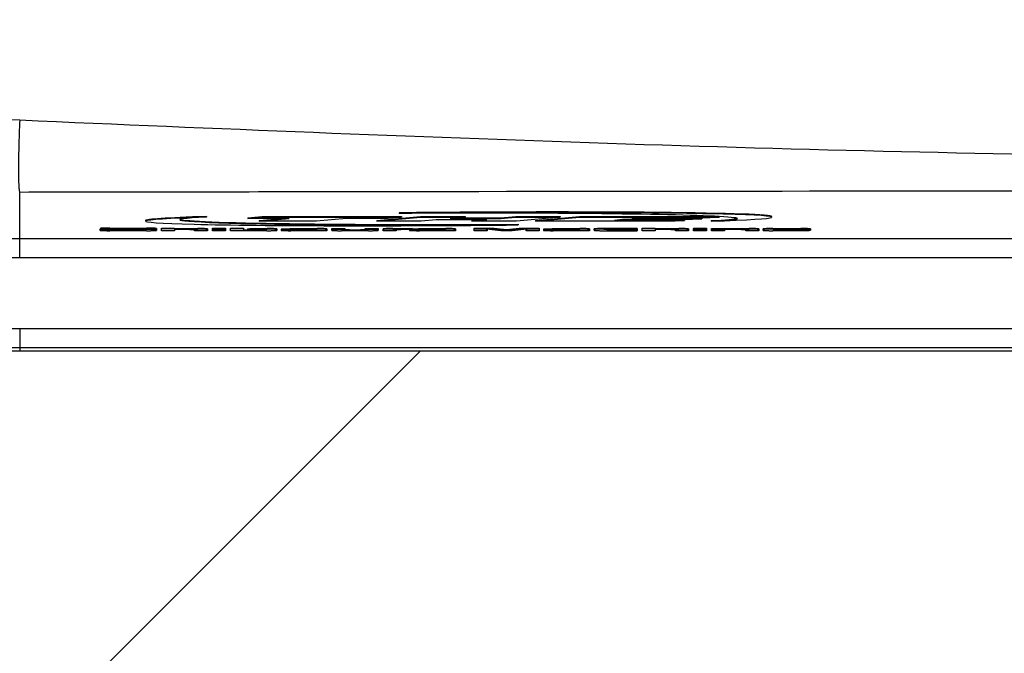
# Model space of a CAD drawing. Extents: x 0 to 594, y 0 to 420.
# Tile 20 of 104: x 98 to 114, y 165 to 175. Entities that reach past the tile are written whole.
import ezdxf

# ---------------------------------------------------------------- set-up
doc = ezdxf.new("R2010")
doc.units = 0
doc.header["$LTSCALE"] = 32.67
doc.linetypes.add('PHANTOM', pattern=[0.8, 0.45, -0.05, 0.1, -0.05, 0.1, -0.05])
doc.layers.get('0').update_dxf_attribs({"linetype": 'CONTINUOUS'})
for name, color, linetype in [('CRV', 7, 'CONTINUOUS'), ('DRAFT', 7, 'CONTINUOUS'), ('DRIV_DIM', 7, 'CONTINUOUS'), ('ROUND', 7, 'CONTINUOUS')]:
    doc.layers.add(name, color=color, linetype=linetype)
doc.styles.get("Standard").update_dxf_attribs({"font": 'txt', "width": 0.8})
doc.dimstyles.new('DIMSTYLE_1', dxfattribs={"dimtxt": 3.8, "dimasz": 1.8, "dimexe": 2, "dimexo": 1.5, "dimgap": 1.9, "dimtad": 1, "dimdec": 3, "dimlfac": 10, "dimtxsty": 'STANDARD', "dimblk": 'OPEN', "dimblk1": 'OPEN', "dimblk2": 'OPEN', "dimcen": 0.09, "dimazin": 2, "dimtp": 0.5, "dimtm": 0.5, "dimtfac": 1, "dimtdec": -1, "dimtofl": 0, "dimtmove": 0, "dimatfit": 3, "dimtolj": 1})

# ---------------------------------------------------------------- blocks, each defined once
blk = doc.blocks.new('*D1')
at = {"layer": 'DRIV_DIM', "color": 2, "linetype": 'CONTINUOUS'}
blk.add_line((239.529, 103.374), (249.381, 92.432), dxfattribs=at)
for points in [[(58.018, 177.008), (57.388, 178.803), (56.787, 176.998)], [(247.104, 92.263), (248.043, 93.918), (246.288, 93.185)]]:
    blk.add_lwpolyline(points, dxfattribs=at)
for start, end in [(180, 246), (246, 312)]:
    blk.add_arc((171.612, 178.803), 114.224, start, end, dxfattribs=at)
blk = doc.blocks.new('_OPEN')
at = {"color": 0, "linetype": 'BYBLOCK'}
for p, q in [((0, 0), (-1, 0.342)), ((-1, -0.342), (0, 0)), ((-1, 0), (0, 0))]:
    blk.add_line(p, q, dxfattribs=at)

msp = doc.modelspace()

# ---------------------------------------------------------------- linework, layer by layer
at = {"color": 7, "linetype": 'CONTINUOUS'}
for p, q in [((101.03872, 171.51737), (101.03872, 171.50736)), ((101.69389, 171.49698), (101.91228, 171.51793)), ((101.69389, 171.48697), (101.91228, 171.50792)), ((101.69389, 171.49698), (101.69389, 171.48697)), ((102.34389, 171.48697), (101.69389, 171.48697)), ((101.87073, 171.44158), (102.34389, 171.48697)), ((101.87073, 171.45158), (102.2396, 171.48697)), ((101.91228, 171.51793), (101.91228, 171.50792)), ((101.91228, 171.51793), (104.11228, 171.51793)), ((101.91228, 171.50792), (104.11228, 171.50792)), ((103.24389, 171.48697), (102.77073, 171.44158)), ((103.89389, 171.48697), (103.24389, 171.48697)), ((103.72073, 171.45158), (104.41228, 171.51793)), ((103.72073, 171.44158), (104.41228, 171.50792)), ((104.11228, 171.50792), (103.89389, 171.48697)), ((104.07709, 171.57532), (104.07709, 171.56531)), ((104.11228, 171.51793), (104.11228, 171.50792)), ((104.41228, 171.51793), (104.41228, 171.50792)), ((104.41228, 171.51793), (105.11228, 171.51793)), ((104.41228, 171.50792), (105.11228, 171.50792)), ((104.65731, 171.46427), (104.42073, 171.44158)), ((105.45731, 171.46427), (104.65731, 171.46427)), ((105.11228, 171.50792), (104.8757, 171.48523)), ((104.8757, 171.48523), (105.6757, 171.48523)), ((104.97999, 171.49523), (105.6757, 171.49523)), ((105.11228, 171.51793), (105.11228, 171.50792)), ((105.22073, 171.44158), (105.45731, 171.46427)), ((105.22073, 171.45158), (105.35302, 171.46427)), ((105.6757, 171.49523), (105.91228, 171.51793)), ((105.6757, 171.48523), (105.91228, 171.50792)), ((105.6757, 171.49523), (105.6757, 171.48523)), ((105.91228, 171.51793), (105.91228, 171.50792)), ((105.91228, 171.51793), (106.61228, 171.51793)), ((105.91228, 171.50792), (106.61228, 171.50792)), ((106.61228, 171.50792), (105.92073, 171.44158)), ((106.22255, 171.45176), (106.91228, 171.51793)), ((106.22255, 171.44175), (106.91228, 171.50792)), ((106.61228, 171.51793), (106.61228, 171.50792)), ((106.91228, 171.51793), (106.91228, 171.50792)), ((106.91228, 171.51793), (109.08024, 171.51793)), ((106.91228, 171.50792), (109.11228, 171.50792)), ((107.59371, 171.46777), (107.46632, 171.45554)), ((107.57061, 171.46555), (108.56632, 171.46555)), ((108.69371, 171.46777), (107.59371, 171.46777)), ((107.86669, 171.49396), (107.7393, 171.48173)), ((107.7393, 171.48173), (108.8393, 171.48173)), ((107.84359, 171.49174), (108.8393, 171.49174)), ((108.96669, 171.49396), (107.86669, 171.49396)), ((108.56632, 171.46555), (108.56632, 171.45554)), ((108.8393, 171.48173), (108.69371, 171.46777)), ((108.8393, 171.49174), (108.8393, 171.48173)), ((109.11228, 171.50792), (108.96669, 171.49396)), ((109.11228, 171.51615), (109.11228, 171.50792)), ((109.11404, 171.5162), (109.1146, 171.51617)), ((109.94186, 171.50652), (109.94186, 171.51653)), ((99.36447, 171.31092), (99.36596, 171.31094)), ((99.36447, 171.2988), (99.36447, 171.31092)), ((99.36588, 171.32858), (99.36588, 171.31857)), ((99.36712, 171.31078), (99.36588, 171.31857)), ((99.52018, 171.33397), (100.09881, 171.33397)), ((99.52018, 171.32396), (100.09881, 171.32396)), ((99.58309, 171.31677), (99.58309, 171.31318)), ((99.98892, 171.3188), (99.62105, 171.3188)), ((100.09485, 171.31073), (99.62795, 171.3115)), ((100.049, 171.31702), (100.05227, 171.31457)), ((100.25311, 171.31658), (100.05227, 171.31457)), ((100.0827, 171.45298), (100.0827, 171.44298)), ((100.11287, 171.31071), (100.09485, 171.31073)), ((100.25249, 171.31603), (100.2514, 171.31656)), ((100.25249, 171.31603), (100.25311, 171.30881)), ((100.25249, 171.31603), (100.25249, 171.30602)), ((100.25311, 171.32858), (100.25311, 171.31658)), ((100.33132, 171.33397), (100.53605, 171.3359)), ((100.33132, 171.29342), (100.33132, 171.33397)), ((100.33132, 171.32396), (100.53605, 171.32589)), ((100.53605, 171.3359), (100.53605, 171.31702)), ((100.53605, 171.32702), (100.90684, 171.32702)), ((100.53605, 171.31702), (100.90684, 171.31702)), ((100.53605, 171.31184), (100.53605, 171.29342)), ((100.7805, 171.31184), (100.53605, 171.31184)), ((100.85411, 171.29342), (100.85411, 171.30962)), ((101.05857, 171.32106), (101.05857, 171.29342)), ((101.13687, 171.33409), (101.3416, 171.3359)), ((101.13687, 171.29341), (101.13687, 171.33409)), ((101.13687, 171.32408), (101.3416, 171.32589)), ((101.3416, 171.32023), (101.13687, 171.32023)), ((101.13687, 171.31702), (101.3416, 171.31702)), ((101.3416, 171.3359), (101.3416, 171.29341)), ((101.41982, 171.33404), (101.62454, 171.3359)), ((101.41982, 171.29341), (101.41982, 171.33404)), ((101.41982, 171.32404), (101.62454, 171.32589)), ((101.62454, 171.3359), (101.62454, 171.29849)), ((101.68559, 171.32184), (101.72434, 171.32702)), ((101.68559, 171.32184), (101.68559, 171.31184)), ((101.68559, 171.31184), (101.72434, 171.31702)), ((101.869, 171.31184), (101.68559, 171.31184)), ((101.72434, 171.32702), (101.72434, 171.31702)), ((101.72434, 171.32702), (101.99534, 171.32702)), ((101.72434, 171.31702), (101.99534, 171.31702)), ((101.87073, 171.45158), (101.87073, 171.44158)), ((102.77073, 171.44158), (101.87073, 171.44158)), ((101.94261, 171.30071), (101.94261, 171.30962)), ((102.14699, 171.32106), (102.14699, 171.29881)), ((102.21493, 171.3149), (102.21493, 171.3049)), ((102.31367, 171.31773), (102.29935, 171.31772)), ((102.31402, 171.32184), (102.35278, 171.32702)), ((102.31402, 171.32184), (102.31402, 171.31184)), ((102.31402, 171.31184), (102.35278, 171.31702)), ((102.65934, 171.31184), (102.31402, 171.31184)), ((102.35278, 171.32702), (102.35278, 171.31702)), ((102.35278, 171.32702), (102.78568, 171.32702)), ((102.35278, 171.31702), (102.78568, 171.31702)), ((102.73286, 171.30772), (102.73286, 171.30962)), ((102.93803, 171.32106), (102.93803, 171.29341)), ((103.01571, 171.29937), (103.01571, 171.32702)), ((103.01571, 171.32702), (103.22018, 171.32702)), ((103.01571, 171.31701), (103.22018, 171.31701)), ((103.22018, 171.32702), (103.22018, 171.30081)), ((103.53184, 171.30952), (103.51935, 171.30898)), ((103.53815, 171.30081), (103.53815, 171.32702)), ((103.53815, 171.32702), (103.74262, 171.32702)), ((103.53815, 171.31701), (103.74262, 171.31701)), ((103.72073, 171.45158), (103.72073, 171.44158)), ((104.42073, 171.44158), (103.72073, 171.44158)), ((103.74262, 171.32702), (103.74262, 171.29937)), ((103.8211, 171.29341), (103.8211, 171.32108)), ((103.97283, 171.32704), (104.28364, 171.32704)), ((103.97283, 171.31703), (104.28364, 171.31703)), ((104.02547, 171.30963), (104.02547, 171.29341)), ((104.24374, 171.31185), (104.09917, 171.31185)), ((104.23923, 171.31185), (104.23923, 171.3049)), ((104.28364, 171.31703), (104.24374, 171.31185)), ((104.28364, 171.32704), (104.28364, 171.31703)), ((104.33796, 171.31773), (104.32364, 171.31772)), ((104.33831, 171.32184), (104.37706, 171.32702)), ((104.33831, 171.32184), (104.33831, 171.31184)), ((104.33831, 171.31184), (104.37706, 171.31702)), ((104.68363, 171.31184), (104.33831, 171.31184)), ((104.37706, 171.32702), (104.37706, 171.31702)), ((104.37706, 171.32702), (104.80993, 171.32702)), ((104.37706, 171.31702), (104.80993, 171.31702)), ((104.75715, 171.30772), (104.75715, 171.30962)), ((104.96228, 171.32106), (104.96221, 171.29341)), ((105.22073, 171.45158), (105.22073, 171.44158)), ((105.92073, 171.44158), (105.22073, 171.44158)), ((105.25836, 171.29341), (105.25836, 171.33398)), ((105.25836, 171.33398), (105.57271, 171.33398)), ((105.25836, 171.32397), (105.57271, 171.32397)), ((105.45221, 171.31824), (105.46309, 171.29341)), ((105.67419, 171.29342), (105.45221, 171.31824)), ((105.45682, 171.31772), (105.46309, 171.30342)), ((105.57271, 171.33398), (105.57271, 171.32397)), ((105.57271, 171.33398), (105.76514, 171.31246)), ((105.57271, 171.32397), (105.76514, 171.30245)), ((105.76514, 171.31246), (105.96412, 171.33398)), ((105.76514, 171.30245), (105.96412, 171.32397)), ((105.76514, 171.31246), (105.76514, 171.30245)), ((106.08462, 171.31824), (105.85415, 171.29342)), ((105.94746, 171.39419), (105.94746, 171.38419)), ((105.96412, 171.33398), (105.96412, 171.32397)), ((105.96412, 171.33398), (106.27847, 171.33398)), ((105.96412, 171.32397), (106.27847, 171.32397)), ((106.07374, 171.29341), (106.08462, 171.31824)), ((106.07374, 171.30342), (106.08002, 171.31774)), ((106.22255, 171.45176), (106.22255, 171.44175)), ((108.42255, 171.44175), (106.22255, 171.44175)), ((106.27847, 171.33398), (106.27847, 171.29341)), ((106.34668, 171.3149), (106.34668, 171.3049)), ((106.44542, 171.31773), (106.43108, 171.31772)), ((106.44578, 171.32184), (106.48453, 171.32702)), ((106.44578, 171.32184), (106.44578, 171.31184)), ((106.44578, 171.31184), (106.48453, 171.31702)), ((106.79109, 171.31184), (106.44578, 171.31184)), ((106.48453, 171.32702), (106.48453, 171.31702)), ((106.48453, 171.32702), (106.91741, 171.32702)), ((106.48453, 171.31702), (106.91741, 171.31702)), ((106.86461, 171.30772), (106.86461, 171.30962)), ((107.06968, 171.32106), (107.06968, 171.29341)), ((107.14782, 171.29941), (107.14782, 171.32111)), ((107.82438, 171.32706), (107.29955, 171.32706)), ((107.29955, 171.31706), (107.82438, 171.31706)), ((107.35219, 171.30966), (107.35219, 171.30075)), ((107.4258, 171.31188), (107.82438, 171.31188)), ((107.46632, 171.45554), (108.56632, 171.45554)), ((107.82438, 171.32706), (107.82438, 171.31188)), ((107.9025, 171.33397), (108.10723, 171.3359)), ((107.9025, 171.29342), (107.9025, 171.33397)), ((107.9025, 171.32396), (108.10723, 171.32589)), ((108.10723, 171.3359), (108.10723, 171.31702)), ((108.10723, 171.32702), (108.47803, 171.32702)), ((108.10723, 171.31702), (108.47803, 171.31702)), ((108.10723, 171.31184), (108.10723, 171.29342)), ((108.35169, 171.31184), (108.10723, 171.31184)), ((108.56632, 171.45554), (108.42255, 171.44175)), ((108.4253, 171.29342), (108.4253, 171.30962)), ((108.62967, 171.32106), (108.62967, 171.29342)), ((108.7078, 171.33409), (108.91253, 171.3359)), ((108.7078, 171.33409), (108.7078, 171.32408)), ((108.7078, 171.32408), (108.91253, 171.32589)), ((108.70788, 171.32015), (108.7078, 171.32408)), ((108.70788, 171.29341), (108.70788, 171.32015)), ((108.91253, 171.32015), (108.70788, 171.32015)), ((108.70788, 171.31706), (108.91253, 171.31706)), ((108.91253, 171.3359), (108.91253, 171.29341)), ((108.98584, 171.45214), (108.98584, 171.44214)), ((108.99074, 171.29341), (108.99074, 171.32706)), ((108.99074, 171.32706), (109.5875, 171.32706)), ((108.99074, 171.31705), (109.5875, 171.31705)), ((109.19547, 171.31187), (109.19547, 171.29341)), ((109.46115, 171.31187), (109.19547, 171.31187)), ((109.53476, 171.29341), (109.53476, 171.30965)), ((109.73914, 171.3211), (109.73914, 171.29341)), ((109.80671, 171.29882), (109.80671, 171.3211)), ((109.95844, 171.32706), (110.40135, 171.32706)), ((109.95844, 171.31705), (110.40135, 171.31706)), ((110.01111, 171.30945), (110.01111, 171.30719)), ((110.28122, 171.31187), (110.07163, 171.31187)), ((110.34853, 171.30768), (110.34846, 171.30993)), ((110.55373, 171.32111), (110.55373, 171.30387)), ((99.36447, 171.30092), (99.56451, 171.30283)), ((99.49258, 171.30675), (99.58308, 171.30658)), ((100.09881, 171.29341), (99.51877, 171.29341)), ((99.56451, 171.30662), (99.56451, 171.30283)), ((99.56458, 171.30278), (99.56451, 171.30283)), ((99.56458, 171.30278), (99.56451, 171.30283)), ((99.56902, 171.3002), (99.56458, 171.30278)), ((99.58308, 171.30658), (99.98627, 171.30582)), ((99.62237, 171.29903), (99.61183, 171.29903)), ((99.62237, 171.29903), (99.94778, 171.29903)), ((99.95987, 171.29902), (99.94778, 171.29903)), ((100.04767, 171.30124), (100.04767, 171.30401)), ((100.24646, 171.30746), (100.23984, 171.30811)), ((100.25249, 171.30602), (100.25311, 171.2988)), ((100.53605, 171.29342), (100.33132, 171.29342)), ((101.05857, 171.29342), (100.85411, 171.29342)), ((101.3416, 171.29341), (101.13687, 171.29341)), ((101.99269, 171.29341), (101.41982, 171.29341)), ((101.62454, 171.3085), (101.869, 171.3085)), ((101.62454, 171.29849), (101.869, 171.29849)), ((102.21493, 171.3049), (102.21499, 171.30085)), ((102.21499, 171.30085), (102.21502, 171.29881)), ((102.21743, 171.29786), (102.22449, 171.29695)), ((102.31367, 171.30772), (102.73286, 171.30772)), ((102.93803, 171.29341), (102.36932, 171.29341)), ((102.73286, 171.30307), (102.4363, 171.30307)), ((102.48567, 171.30307), (102.48567, 171.29849)), ((102.48567, 171.29849), (102.73286, 171.29849)), ((102.73286, 171.29849), (102.73286, 171.30307)), ((103.59089, 171.29341), (103.16745, 171.29341)), ((103.29379, 171.2986), (103.28036, 171.29861)), ((103.29379, 171.3086), (103.46454, 171.3086)), ((103.29379, 171.2986), (103.46454, 171.2986)), ((103.47759, 171.2986), (103.46454, 171.2986)), ((104.02547, 171.29341), (103.8211, 171.29341)), ((104.23923, 171.3049), (104.23927, 171.30085)), ((104.23927, 171.30085), (104.23929, 171.29881)), ((104.2417, 171.29786), (104.24876, 171.29695)), ((104.33796, 171.30772), (104.75715, 171.30772)), ((104.96221, 171.29341), (104.39359, 171.29341)), ((104.75715, 171.30307), (104.46059, 171.30307)), ((104.50996, 171.30307), (104.50996, 171.29849)), ((104.50996, 171.29849), (104.75715, 171.29849)), ((104.75715, 171.29849), (104.75715, 171.30307)), ((105.46309, 171.29341), (105.25836, 171.29341)), ((105.46309, 171.30342), (105.46309, 171.29341)), ((105.85415, 171.29342), (105.67419, 171.29342)), ((106.07374, 171.30342), (106.07374, 171.29341)), ((106.27847, 171.29341), (106.07374, 171.29341)), ((106.34668, 171.3049), (106.34673, 171.30085)), ((106.34673, 171.30085), (106.34675, 171.29881)), ((106.34916, 171.29786), (106.35621, 171.29695)), ((106.44542, 171.30772), (106.86461, 171.30772)), ((107.06968, 171.29341), (106.50105, 171.29341)), ((106.86461, 171.30307), (106.56804, 171.30307)), ((106.61741, 171.30307), (106.61741, 171.29849)), ((106.61741, 171.29849), (106.86461, 171.29849)), ((106.86461, 171.29849), (106.86461, 171.30307)), ((107.29955, 171.29342), (107.82438, 171.29342)), ((107.4258, 171.29853), (107.41241, 171.29854)), ((107.4258, 171.30854), (107.41303, 171.30855)), ((107.82438, 171.30854), (107.4258, 171.30854)), ((107.4258, 171.29853), (107.82438, 171.29853)), ((107.82438, 171.30854), (107.82438, 171.29342)), ((108.10723, 171.29342), (107.9025, 171.29342)), ((108.62967, 171.29342), (108.4253, 171.29342)), ((108.91253, 171.29341), (108.70788, 171.29341)), ((109.19547, 171.29341), (108.99074, 171.29341)), ((109.73914, 171.29341), (109.53476, 171.29341)), ((110.49177, 171.29342), (109.96101, 171.29342)), ((110.01111, 171.30719), (110.32242, 171.30719)), ((110.01112, 171.30254), (110.01118, 171.30071)), ((110.47817, 171.30254), (110.01112, 171.30254)), ((110.07745, 171.30254), (110.07745, 171.29849)), ((110.07745, 171.29849), (110.53149, 171.29849)), ((110.32752, 171.30719), (110.32242, 171.30719)), ((110.34091, 171.30728), (110.32752, 171.30719)), ((110.53149, 171.29849), (110.49177, 171.29342)), ((110.53149, 171.3027), (110.53149, 171.29849))]:
    msp.add_line(p, q, dxfattribs=at)
at = {"color": 9, "linetype": 'CONTINUOUS'}
for p, q in [((99.52018, 171.33397), (99.52018, 171.32396)), ((99.62795, 171.3188), (99.62795, 171.3115)), ((100.09881, 171.33397), (100.09881, 171.32396)), ((100.11287, 171.31518), (100.11287, 171.31071)), ((100.90684, 171.32702), (100.90684, 171.31702)), ((101.99534, 171.32702), (101.99534, 171.31702)), ((102.31367, 171.31773), (102.31367, 171.30772)), ((102.78568, 171.32702), (102.78568, 171.31702)), ((103.97283, 171.32704), (103.97283, 171.31703)), ((104.33796, 171.31773), (104.33796, 171.30772)), ((104.80993, 171.32702), (104.80993, 171.31702)), ((106.44542, 171.31773), (106.44542, 171.30772)), ((106.91741, 171.32702), (106.91741, 171.31702)), ((107.29955, 171.32706), (107.29955, 171.31706)), ((108.47803, 171.32702), (108.47803, 171.31702)), ((109.5875, 171.32706), (109.5875, 171.31705)), ((109.95844, 171.32706), (109.95844, 171.31705)), ((110.32242, 171.31163), (110.32242, 171.30719)), ((110.40135, 171.32706), (110.40135, 171.31706)), ((99.56902, 171.30661), (99.56902, 171.3002)), ((99.62237, 171.30651), (99.62237, 171.29903)), ((99.94778, 171.30589), (99.94778, 171.29903)), ((101.869, 171.3085), (101.869, 171.29849)), ((103.29379, 171.3086), (103.29379, 171.2986)), ((103.46454, 171.3086), (103.46454, 171.2986)), ((107.4258, 171.30854), (107.4258, 171.29853))]:
    msp.add_line(p, q, dxfattribs=at)
at = {"color": 7, "linetype": 'CONTINUOUS'}
for centre, radius, start, end in [((99.62807, 173.85261), 2.5411, 269.59098, 269.786434), ((99.63596, 175.87693), 4.56544, 269.782024, 269.899401), ((101.91656, 171.63001), 0.3211, 271.810534, 272.945187), ((104.32461, 167.0284), 4.28931, 90.012911, 90.545618), ((101.86947, 176.43477), 5.12628, 269.994729, 270.155857), ((101.86943, 176.477), 5.17851, 269.995282, 270.147378), ((102.49091, 175.55754), 4.25905, 269.761312, 269.929422), ((104.33173, 165.44206), 5.86566, 89.939162, 90.41114), ((104.5152, 175.55756), 4.25907, 269.761313, 269.929422), ((106.62266, 175.56861), 4.27012, 269.761489, 269.929589), ((110.0827, 175.5707), 4.27221, 269.761684, 269.92957)]:
    msp.add_arc(centre, radius, start, end, dxfattribs=at)
for centre, major_axis, ratio, start_param, end_param in [((105.01228, 171.47475), (4.92958, 0.03178), 0.01995585, 8.79132541, 11.18631119), ((105.01228, 171.48476), (4.92958, 0.03178), 0.01995585, 2.5081401, 3.14146399), ((105.01228, 171.47475), (4.38957, 0.00834), 0.02153054, 8.98585636, 11.2102259), ((105.01228, 171.48476), (4.38957, 0.00834), 0.02153054, -3.09133623, -1.35614471), ((105.01228, 171.48476), (4.92958, 0.03178), 0.01995585, -0.00012867, 1.76153323), ((105.01228, 171.47475), (4.92958, 0.03178), 0.01995585, 5.64973275, 8.04471854), ((105.01228, 171.47475), (4.38957, 0.00834), 0.02153054, 0.36409074, 1.78544794), ((105.01228, 171.47475), (4.38957, 0.00834), 0.02153054, -0.4389216, 0.36373178), ((105.01228, 171.48476), (4.38957, 0.00834), 0.02153054, -0.4389216, -0.05555113)]:
    msp.add_ellipse(centre, major_axis=major_axis, ratio=ratio, start_param=start_param, end_param=end_param, dxfattribs=at)
for points, knots in [([(99.52018, 171.33397), (99.50049, 171.33397), (99.47188, 171.3338), (99.43558, 171.33311), (99.41233, 171.33253), (99.39382, 171.33158), (99.37867, 171.33115), (99.37189, 171.32953), (99.36588, 171.32962), (99.36588, 171.32858)], [0, 0, 0, 0, 0.38211932, 0.55465042, 0.70588622, 0.83018406, 0.92273034, 0.97982899, 1, 1, 1, 1]), ([(99.37542, 171.32044), (99.37303, 171.32022), (99.37077, 171.31953), (99.36588, 171.31943), (99.36588, 171.31857)], [0, 0, 0, 0, 0.73720129, 1, 1, 1, 1]), ([(99.36712, 171.31078), (99.36712, 171.31037), (99.36927, 171.30991), (99.37046, 171.30967), (99.37161, 171.30952)], [0, 0, 0, 0, 0.25976605, 1, 1, 1, 1]), ([(99.37161, 171.30952), (99.38694, 171.30756), (99.42743, 171.30752), (99.4677, 171.3068), (99.49258, 171.30675)], [0, 0, 0, 0, 0.38314565, 1, 1, 1, 1]), ([(99.52018, 171.32396), (99.49078, 171.32396), (99.44253, 171.32329), (99.39421, 171.32222), (99.37542, 171.32044)], [0, 0, 0, 0, 0.60904768, 1, 1, 1, 1]), ([(99.58309, 171.31677), (99.58309, 171.31848), (99.59258, 171.31771), (99.60232, 171.31922), (99.61444, 171.3188), (99.62105, 171.3188)], [0, 0, 0, 0, 0.13428862, 0.4803047, 1, 1, 1, 1]), ([(99.60993, 171.31157), (99.60223, 171.31163), (99.59669, 171.31301), (99.58309, 171.31188), (99.58309, 171.31318)], [0, 0, 0, 0, 0.85564427, 1, 1, 1, 1]), ([(99.98892, 171.3188), (99.99667, 171.3188), (100.01161, 171.31873), (100.03087, 171.31882), (100.04274, 171.31801), (100.04816, 171.31768), (100.049, 171.31702)], [0, 0, 0, 0, 0.38622517, 0.7481341, 0.9467257, 1, 1, 1, 1]), ([(100.25311, 171.32858), (100.25311, 171.32962), (100.2471, 171.32953), (100.24032, 171.33115), (100.22517, 171.33158), (100.20666, 171.33253), (100.18342, 171.33311), (100.14711, 171.3338), (100.1185, 171.33397), (100.09881, 171.33397)], [0, 0, 0, 0, 0.02017109, 0.07727007, 0.16981662, 0.29411494, 0.44535052, 0.61788179, 1, 1, 1, 1]), ([(100.24367, 171.32043), (100.22488, 171.32222), (100.17653, 171.32329), (100.12825, 171.32396), (100.09881, 171.32396)], [0, 0, 0, 0, 0.39058289, 1, 1, 1, 1]), ([(100.23984, 171.30811), (100.23278, 171.30867), (100.19048, 171.31053), (100.14813, 171.31066), (100.11287, 171.31071)], [0, 0, 0, 0, 0.16717304, 1, 1, 1, 1]), ([(100.25311, 171.31857), (100.25311, 171.31942), (100.24827, 171.31953), (100.24604, 171.32021), (100.24367, 171.32043)], [0, 0, 0, 0, 0.26289816, 1, 1, 1, 1]), ([(100.7805, 171.31184), (100.79003, 171.31184), (100.80789, 171.3116), (100.83354, 171.31219), (100.84491, 171.31033), (100.85411, 171.31072), (100.85411, 171.30962)], [0, 0, 0, 0, 0.38761595, 0.74998988, 0.95554698, 1, 1, 1, 1]), ([(101.05857, 171.32106), (101.05857, 171.3219), (101.05404, 171.32243), (101.04826, 171.32365), (101.03531, 171.32445), (101.01821, 171.32541), (100.99541, 171.32612), (100.95778, 171.32687), (100.9277, 171.32702), (100.90684, 171.32702)], [0, 0, 0, 0, 0.01652844, 0.06269736, 0.14188246, 0.25674236, 0.40747792, 0.58887353, 1, 1, 1, 1]), ([(101.04724, 171.3135), (101.04034, 171.31419), (100.99357, 171.3169), (100.94672, 171.31702), (100.90684, 171.31702)], [0, 0, 0, 0, 0.14829145, 1, 1, 1, 1]), ([(101.05857, 171.31106), (101.05857, 171.31207), (101.05286, 171.31245), (101.05011, 171.31321), (101.04724, 171.3135)], [0, 0, 0, 0, 0.25963466, 1, 1, 1, 1]), ([(101.869, 171.31184), (101.87853, 171.31184), (101.89639, 171.3116), (101.92203, 171.3122), (101.9334, 171.31032), (101.94261, 171.31072), (101.94261, 171.30962)], [0, 0, 0, 0, 0.38754629, 0.74980387, 0.95544916, 1, 1, 1, 1]), ([(101.92671, 171.30906), (101.92354, 171.30896), (101.90911, 171.30862), (101.89468, 171.30855), (101.88342, 171.30852)], [0, 0, 0, 0, 0.21934384, 1, 1, 1, 1]), ([(101.94171, 171.3102), (101.94133, 171.3101), (101.93847, 171.30959), (101.93557, 171.30946), (101.93306, 171.30933)], [0, 0, 0, 0, 0.13462504, 1, 1, 1, 1]), ([(102.14699, 171.32106), (102.14699, 171.3219), (102.14245, 171.32243), (102.13668, 171.32364), (102.12374, 171.32445), (102.10665, 171.32541), (102.08386, 171.32611), (102.04625, 171.32687), (102.01618, 171.32702), (101.99534, 171.32702)], [0, 0, 0, 0, 0.01652455, 0.06267983, 0.14184707, 0.25669508, 0.40743311, 0.58884345, 1, 1, 1, 1]), ([(102.13567, 171.31349), (102.12876, 171.31419), (102.08202, 171.3169), (102.0352, 171.31702), (101.99534, 171.31702)], [0, 0, 0, 0, 0.14825518, 1, 1, 1, 1]), ([(102.14699, 171.31106), (102.14699, 171.31207), (102.14127, 171.31245), (102.13853, 171.31321), (102.13567, 171.31349)], [0, 0, 0, 0, 0.25964612, 1, 1, 1, 1]), ([(102.29935, 171.31772), (102.28817, 171.3177), (102.26761, 171.31736), (102.23829, 171.31803), (102.22541, 171.31566), (102.21493, 171.31624), (102.21493, 171.3149)], [0, 0, 0, 0, 0.39631658, 0.75344834, 0.9527148, 1, 1, 1, 1]), ([(102.65934, 171.31184), (102.66887, 171.31184), (102.68672, 171.3116), (102.71234, 171.31219), (102.7237, 171.31034), (102.73286, 171.31071), (102.73286, 171.30962)], [0, 0, 0, 0, 0.38786905, 0.75040517, 0.95567393, 1, 1, 1, 1]), ([(102.93803, 171.32106), (102.93803, 171.32191), (102.93342, 171.32242), (102.92758, 171.32365), (102.91451, 171.32444), (102.8973, 171.32541), (102.8744, 171.32611), (102.83669, 171.32687), (102.80656, 171.32702), (102.78568, 171.32702)], [0, 0, 0, 0, 0.01667574, 0.06326517, 0.14295037, 0.25816718, 0.40892899, 0.59000521, 1, 1, 1, 1]), ([(102.92656, 171.3135), (102.9196, 171.31419), (102.87267, 171.31689), (102.82566, 171.31702), (102.78568, 171.31702)], [0, 0, 0, 0, 0.14905938, 1, 1, 1, 1]), ([(102.93803, 171.31106), (102.93803, 171.31208), (102.93223, 171.31244), (102.92946, 171.31321), (102.92656, 171.3135)], [0, 0, 0, 0, 0.25977018, 1, 1, 1, 1]), ([(103.23958, 171.30897), (103.23685, 171.30903), (103.23063, 171.30942), (103.22411, 171.3091), (103.22078, 171.31033)], [0, 0, 0, 0, 0.43463183, 1, 1, 1, 1]), ([(103.53815, 171.31082), (103.53815, 171.31067), (103.5361, 171.30916), (103.53388, 171.30967), (103.53184, 171.30952)], [0, 0, 0, 0, 0.06531217, 1, 1, 1, 1]), ([(103.97283, 171.32704), (103.95198, 171.32704), (103.92189, 171.32688), (103.88426, 171.32613), (103.86146, 171.32542), (103.84436, 171.32446), (103.83141, 171.32366), (103.82563, 171.32244), (103.8211, 171.32192), (103.8211, 171.32108)], [0, 0, 0, 0, 0.41112658, 0.59252278, 0.74325867, 0.85811869, 0.93730337, 0.98347173, 1, 1, 1, 1]), ([(103.84108, 171.31423), (103.83601, 171.31387), (103.83146, 171.31238), (103.8211, 171.31277), (103.8211, 171.31107)], [0, 0, 0, 0, 0.7493294, 1, 1, 1, 1]), ([(103.97283, 171.31703), (103.95936, 171.31703), (103.91544, 171.31679), (103.87146, 171.31638), (103.84108, 171.31423)], [0, 0, 0, 0, 0.30671458, 1, 1, 1, 1]), ([(104.02547, 171.30963), (104.02547, 171.31073), (104.0347, 171.31033), (104.04608, 171.31221), (104.07176, 171.31161), (104.08963, 171.31185), (104.09917, 171.31185)], [0, 0, 0, 0, 0.04458278, 0.25041997, 0.61263244, 1, 1, 1, 1]), ([(104.68363, 171.31184), (104.69316, 171.31184), (104.711, 171.3116), (104.73662, 171.31219), (104.74798, 171.31033), (104.75715, 171.31071), (104.75715, 171.30962)], [0, 0, 0, 0, 0.38779847, 0.75021674, 0.9555751, 1, 1, 1, 1]), ([(104.96228, 171.32106), (104.96228, 171.32191), (104.95767, 171.32242), (104.95184, 171.32365), (104.93876, 171.32444), (104.92156, 171.32541), (104.89865, 171.32611), (104.86095, 171.32687), (104.83081, 171.32702), (104.80993, 171.32702)], [0, 0, 0, 0, 0.0166557, 0.06323116, 0.14291036, 0.2581286, 0.40889754, 0.58998385, 1, 1, 1, 1]), ([(104.95082, 171.3135), (104.94385, 171.31419), (104.89692, 171.31689), (104.84992, 171.31702), (104.80993, 171.31702)], [0, 0, 0, 0, 0.14904862, 1, 1, 1, 1]), ([(104.96228, 171.31106), (104.96228, 171.31208), (104.95648, 171.31244), (104.95372, 171.31321), (104.95082, 171.3135)], [0, 0, 0, 0, 0.25960539, 1, 1, 1, 1]), ([(106.43108, 171.31772), (106.4199, 171.3177), (106.39933, 171.31736), (106.37002, 171.31802), (106.35715, 171.31566), (106.34668, 171.31623), (106.34668, 171.3149)], [0, 0, 0, 0, 0.39641403, 0.75363463, 0.95278919, 1, 1, 1, 1]), ([(106.79109, 171.31184), (106.80062, 171.31184), (106.81846, 171.3116), (106.84408, 171.31219), (106.85543, 171.31033), (106.86461, 171.31071), (106.86461, 171.30962)], [0, 0, 0, 0, 0.38779897, 0.75021808, 0.95557581, 1, 1, 1, 1]), ([(107.06968, 171.32106), (107.06968, 171.32191), (107.06507, 171.32242), (107.05924, 171.32365), (107.04618, 171.32444), (107.02898, 171.32541), (107.00609, 171.32611), (106.96841, 171.32687), (106.93829, 171.32702), (106.91741, 171.32702)], [0, 0, 0, 0, 0.01667522, 0.06325567, 0.14291889, 0.25810278, 0.40883588, 0.58991124, 1, 1, 1, 1]), ([(107.05822, 171.3135), (107.05125, 171.31419), (107.00435, 171.31689), (106.95737, 171.31702), (106.91741, 171.31702)], [0, 0, 0, 0, 0.14902435, 1, 1, 1, 1]), ([(107.06968, 171.31106), (107.06968, 171.31208), (107.06388, 171.31244), (107.06111, 171.31321), (107.05822, 171.3135)], [0, 0, 0, 0, 0.25979627, 1, 1, 1, 1]), ([(107.29955, 171.32706), (107.2787, 171.32706), (107.24862, 171.32691), (107.211, 171.32616), (107.18819, 171.32545), (107.17109, 171.32449), (107.15814, 171.32369), (107.15236, 171.32247), (107.14782, 171.32194), (107.14782, 171.32111)], [0, 0, 0, 0, 0.41108891, 0.59245059, 0.74316153, 0.85802583, 0.9372429, 0.9834524, 1, 1, 1, 1]), ([(107.16777, 171.31426), (107.16272, 171.3139), (107.15817, 171.3124), (107.14782, 171.3128), (107.14782, 171.3111)], [0, 0, 0, 0, 0.74918955, 1, 1, 1, 1]), ([(107.29955, 171.31706), (107.28607, 171.31706), (107.24214, 171.31681), (107.19816, 171.3164), (107.16777, 171.31426)], [0, 0, 0, 0, 0.30678748, 1, 1, 1, 1]), ([(107.35219, 171.30966), (107.35219, 171.31076), (107.3614, 171.31036), (107.37277, 171.31224), (107.39842, 171.31164), (107.41627, 171.31188), (107.4258, 171.31188)], [0, 0, 0, 0, 0.04454502, 0.25027333, 0.61248287, 1, 1, 1, 1]), ([(107.37164, 171.30891), (107.369, 171.30897), (107.36281, 171.3093), (107.35642, 171.30913), (107.35299, 171.31021)], [0, 0, 0, 0, 0.42326696, 1, 1, 1, 1]), ([(108.35169, 171.31184), (108.36122, 171.31184), (108.37908, 171.3116), (108.40473, 171.31219), (108.4161, 171.31033), (108.4253, 171.31072), (108.4253, 171.30962)], [0, 0, 0, 0, 0.38761707, 0.7499914, 0.95554727, 1, 1, 1, 1]), ([(108.62967, 171.32106), (108.62967, 171.3219), (108.62515, 171.32243), (108.61938, 171.32364), (108.60645, 171.32445), (108.58936, 171.32541), (108.56657, 171.32612), (108.52895, 171.32687), (108.49888, 171.32702), (108.47803, 171.32702)], [0, 0, 0, 0, 0.01650949, 0.06262391, 0.14174333, 0.25655499, 0.40728544, 0.58872403, 1, 1, 1, 1]), ([(108.61836, 171.3135), (108.61146, 171.31419), (108.56472, 171.3169), (108.51789, 171.31702), (108.47803, 171.31702)], [0, 0, 0, 0, 0.14819009, 1, 1, 1, 1]), ([(108.62967, 171.31106), (108.62967, 171.31207), (108.62397, 171.31246), (108.62122, 171.31321), (108.61836, 171.3135)], [0, 0, 0, 0, 0.25961975, 1, 1, 1, 1]), ([(109.46115, 171.31187), (109.47069, 171.31187), (109.48854, 171.31163), (109.51419, 171.31223), (109.52556, 171.31035), (109.53476, 171.31075), (109.53476, 171.30965)], [0, 0, 0, 0, 0.38754707, 0.7498047, 0.95544916, 1, 1, 1, 1]), ([(109.73914, 171.3211), (109.73914, 171.32193), (109.7346, 171.32246), (109.72882, 171.32368), (109.71589, 171.32448), (109.6988, 171.32544), (109.67601, 171.32615), (109.63841, 171.3269), (109.60834, 171.32706), (109.5875, 171.32706)], [0, 0, 0, 0, 0.01654718, 0.06274926, 0.1419431, 0.25676428, 0.40743259, 0.58879934, 1, 1, 1, 1]), ([(109.72781, 171.31353), (109.7209, 171.31422), (109.67417, 171.31693), (109.62735, 171.31705), (109.5875, 171.31705)], [0, 0, 0, 0, 0.14829359, 1, 1, 1, 1]), ([(109.73914, 171.31109), (109.73914, 171.3121), (109.73342, 171.31248), (109.73067, 171.31324), (109.72781, 171.31353)], [0, 0, 0, 0, 0.25973664, 1, 1, 1, 1]), ([(109.95844, 171.32706), (109.9376, 171.32706), (109.90752, 171.32691), (109.8699, 171.32615), (109.84709, 171.32544), (109.82999, 171.32448), (109.81703, 171.32368), (109.81125, 171.32246), (109.80671, 171.32194), (109.80671, 171.3211)], [0, 0, 0, 0, 0.41100491, 0.59237122, 0.7431155, 0.85801412, 0.93724812, 0.98345719, 1, 1, 1, 1]), ([(109.82666, 171.31425), (109.82161, 171.3139), (109.81706, 171.3124), (109.80671, 171.31279), (109.80671, 171.3111)], [0, 0, 0, 0, 0.74925216, 1, 1, 1, 1]), ([(109.95844, 171.31705), (109.94497, 171.31705), (109.90104, 171.31681), (109.85705, 171.3164), (109.82666, 171.31425)], [0, 0, 0, 0, 0.30672928, 1, 1, 1, 1]), ([(110.01111, 171.30945), (110.01111, 171.31), (110.01545, 171.31136), (110.02514, 171.31119), (110.04602, 171.31204), (110.0625, 171.31187), (110.07163, 171.31187)], [0, 0, 0, 0, 0.02744552, 0.16980629, 0.55015294, 1, 1, 1, 1]), ([(110.28122, 171.31187), (110.28958, 171.31187), (110.30567, 171.31174), (110.32697, 171.31191), (110.34052, 171.31074), (110.34731, 171.31078), (110.34846, 171.30993)], [0, 0, 0, 0, 0.37235014, 0.7201216, 0.9361061, 1, 1, 1, 1]), ([(110.55373, 171.32111), (110.55373, 171.32196), (110.54912, 171.32246), (110.54328, 171.3237), (110.5302, 171.32448), (110.51298, 171.32545), (110.49008, 171.32615), (110.45237, 171.32691), (110.42223, 171.32706), (110.40135, 171.32706)], [0, 0, 0, 0, 0.01667889, 0.06327838, 0.14297704, 0.25820618, 0.40897376, 0.59004507, 1, 1, 1, 1]), ([(110.54226, 171.31354), (110.53529, 171.31423), (110.48835, 171.31693), (110.44134, 171.31706), (110.40135, 171.31706)], [0, 0, 0, 0, 0.14908237, 1, 1, 1, 1]), ([(110.55373, 171.3111), (110.55373, 171.31212), (110.54793, 171.31248), (110.54516, 171.31325), (110.54226, 171.31354)], [0, 0, 0, 0, 0.2597682, 1, 1, 1, 1]), ([(99.36447, 171.2988), (99.36447, 171.29795), (99.36931, 171.29785), (99.37154, 171.29717), (99.37391, 171.29694)], [0, 0, 0, 0, 0.26289876, 1, 1, 1, 1]), ([(99.37391, 171.29694), (99.39269, 171.29516), (99.44105, 171.29409), (99.48933, 171.29341), (99.51877, 171.29341)], [0, 0, 0, 0, 0.39058258, 1, 1, 1, 1]), ([(99.61183, 171.29903), (99.60191, 171.29904), (99.58857, 171.29871), (99.5746, 171.29973), (99.57001, 171.29967), (99.56902, 171.3002)], [0, 0, 0, 0, 0.69443743, 0.9216693, 1, 1, 1, 1]), ([(100.04205, 171.30011), (100.03736, 171.29973), (100.00996, 171.29888), (99.98256, 171.29901), (99.95987, 171.29902)], [0, 0, 0, 0, 0.17167974, 1, 1, 1, 1]), ([(99.98627, 171.30582), (99.99436, 171.3058), (100.00997, 171.30596), (100.03127, 171.30513), (100.04171, 171.30602), (100.04767, 171.30454), (100.04767, 171.30401)], [0, 0, 0, 0, 0.39374652, 0.77619782, 0.97422058, 1, 1, 1, 1]), ([(100.04767, 171.30124), (100.04767, 171.3008), (100.0449, 171.30051), (100.04353, 171.30023), (100.04205, 171.30011)], [0, 0, 0, 0, 0.23004036, 1, 1, 1, 1]), ([(100.09881, 171.29341), (100.1185, 171.29341), (100.14711, 171.29358), (100.18341, 171.29427), (100.20666, 171.29485), (100.22517, 171.2958), (100.24032, 171.29623), (100.2471, 171.29785), (100.25311, 171.29776), (100.25311, 171.2988)], [0, 0, 0, 0, 0.38211769, 0.55464848, 0.70588299, 0.83018174, 0.9227285, 0.97982843, 1, 1, 1, 1]), ([(100.25249, 171.30602), (100.25232, 171.30619), (100.25037, 171.30707), (100.24829, 171.30723), (100.24646, 171.30746)], [0, 0, 0, 0, 0.11512285, 1, 1, 1, 1]), ([(101.94039, 171.29994), (101.93347, 171.29889), (101.91415, 171.29893), (101.89497, 171.29854), (101.88275, 171.29851)], [0, 0, 0, 0, 0.36416978, 1, 1, 1, 1]), ([(101.94261, 171.30071), (101.94261, 171.3005), (101.94163, 171.30012), (101.94097, 171.30003), (101.94039, 171.29994)], [0, 0, 0, 0, 0.26136927, 1, 1, 1, 1]), ([(101.99269, 171.29341), (102.01239, 171.29341), (102.04102, 171.29358), (102.07734, 171.29428), (102.10058, 171.29486), (102.11907, 171.29581), (102.13421, 171.29624), (102.14099, 171.29786), (102.14699, 171.29778), (102.14699, 171.29881)], [0, 0, 0, 0, 0.38243399, 0.5549851, 0.70615009, 0.83033693, 0.92278474, 0.97983423, 1, 1, 1, 1]), ([(102.21586, 171.30552), (102.21561, 171.30544), (102.21525, 171.30534), (102.21493, 171.30502), (102.21493, 171.3049)], [0, 0, 0, 0, 0.67276256, 1, 1, 1, 1]), ([(102.21502, 171.29881), (102.21502, 171.29856), (102.21611, 171.29814), (102.21682, 171.29798), (102.21743, 171.29786)], [0, 0, 0, 0, 0.29232005, 1, 1, 1, 1]), ([(102.23151, 171.30693), (102.22938, 171.30684), (102.22417, 171.30651), (102.21883, 171.30644), (102.21586, 171.30552)], [0, 0, 0, 0, 0.4066206, 1, 1, 1, 1]), ([(102.22449, 171.29695), (102.24326, 171.29517), (102.2916, 171.29409), (102.33987, 171.29341), (102.36932, 171.29341)], [0, 0, 0, 0, 0.39034961, 1, 1, 1, 1]), ([(102.31367, 171.30772), (102.30637, 171.30772), (102.27898, 171.30766), (102.25158, 171.30772), (102.23151, 171.30693)], [0, 0, 0, 0, 0.26668891, 1, 1, 1, 1]), ([(102.41949, 171.30211), (102.41949, 171.30265), (102.42744, 171.30329), (102.43119, 171.30307), (102.4363, 171.30307)], [0, 0, 0, 0, 0.09576449, 1, 1, 1, 1]), ([(102.47317, 171.29853), (102.46568, 171.29856), (102.45239, 171.29883), (102.43379, 171.29859), (102.42579, 171.30007), (102.41949, 171.29985), (102.41949, 171.30071)], [0, 0, 0, 0, 0.41722913, 0.76575412, 0.95221889, 1, 1, 1, 1]), ([(103.01571, 171.29937), (103.01571, 171.29853), (103.02026, 171.29801), (103.02604, 171.29679), (103.03899, 171.29599), (103.05609, 171.29503), (103.07889, 171.29432), (103.11652, 171.29357), (103.1466, 171.29341), (103.16745, 171.29341)], [0, 0, 0, 0, 0.01654833, 0.06276032, 0.14197975, 0.25684321, 0.40755061, 0.58890956, 1, 1, 1, 1]), ([(103.28036, 171.29861), (103.27201, 171.29862), (103.25687, 171.29881), (103.23587, 171.2986), (103.22675, 171.29988), (103.22018, 171.29998), (103.22018, 171.30081)], [0, 0, 0, 0, 0.41494486, 0.77746689, 0.95880979, 1, 1, 1, 1]), ([(103.29379, 171.3086), (103.27993, 171.3086), (103.26186, 171.30861), (103.24379, 171.30887), (103.23958, 171.30897)], [0, 0, 0, 0, 0.76703469, 1, 1, 1, 1]), ([(103.51935, 171.30898), (103.51512, 171.30888), (103.49685, 171.30861), (103.47858, 171.3086), (103.46454, 171.3086)], [0, 0, 0, 0, 0.23179412, 1, 1, 1, 1]), ([(103.53815, 171.30081), (103.53815, 171.29997), (103.5315, 171.29989), (103.52232, 171.29859), (103.50119, 171.29881), (103.48597, 171.29862), (103.47759, 171.2986)], [0, 0, 0, 0, 0.04135371, 0.22354247, 0.5860812, 1, 1, 1, 1]), ([(103.59089, 171.29341), (103.61174, 171.29341), (103.64182, 171.29357), (103.67944, 171.29432), (103.70224, 171.29503), (103.71934, 171.29599), (103.7323, 171.29679), (103.73808, 171.29801), (103.74262, 171.29853), (103.74262, 171.29937)], [0, 0, 0, 0, 0.41108074, 0.59244163, 0.74315517, 0.85802209, 0.93724103, 0.98345195, 1, 1, 1, 1]), ([(104.24015, 171.30552), (104.2399, 171.30544), (104.23955, 171.30534), (104.23923, 171.30502), (104.23923, 171.3049)], [0, 0, 0, 0, 0.67276206, 1, 1, 1, 1]), ([(104.23929, 171.29881), (104.23929, 171.29856), (104.24038, 171.29814), (104.24109, 171.29798), (104.2417, 171.29786)], [0, 0, 0, 0, 0.29216843, 1, 1, 1, 1]), ([(104.2558, 171.30693), (104.25367, 171.30684), (104.24847, 171.30651), (104.24312, 171.30644), (104.24015, 171.30552)], [0, 0, 0, 0, 0.40662103, 1, 1, 1, 1]), ([(104.24876, 171.29695), (104.26752, 171.29517), (104.31587, 171.29409), (104.36414, 171.29341), (104.39359, 171.29341)], [0, 0, 0, 0, 0.39030545, 1, 1, 1, 1]), ([(104.28964, 171.30757), (104.28651, 171.30755), (104.27523, 171.30743), (104.26394, 171.30725), (104.2558, 171.30693)], [0, 0, 0, 0, 0.27749622, 1, 1, 1, 1]), ([(104.44378, 171.30211), (104.44378, 171.30265), (104.45174, 171.30328), (104.45548, 171.30307), (104.46059, 171.30307)], [0, 0, 0, 0, 0.09594099, 1, 1, 1, 1]), ([(104.49746, 171.29853), (104.48997, 171.29856), (104.47668, 171.29883), (104.45808, 171.29859), (104.45008, 171.30007), (104.44378, 171.29985), (104.44378, 171.30071)], [0, 0, 0, 0, 0.41722782, 0.7657526, 0.95221847, 1, 1, 1, 1]), ([(106.34761, 171.30552), (106.34736, 171.30544), (106.347, 171.30534), (106.34668, 171.30502), (106.34668, 171.3049)], [0, 0, 0, 0, 0.67264907, 1, 1, 1, 1]), ([(106.34675, 171.29881), (106.34675, 171.29856), (106.34783, 171.29814), (106.34855, 171.29798), (106.34916, 171.29786)], [0, 0, 0, 0, 0.29216828, 1, 1, 1, 1]), ([(106.36325, 171.30693), (106.36112, 171.30685), (106.35592, 171.30651), (106.35058, 171.30644), (106.34761, 171.30552)], [0, 0, 0, 0, 0.4067743, 1, 1, 1, 1]), ([(106.35621, 171.29695), (106.37498, 171.29517), (106.42333, 171.29409), (106.4716, 171.29341), (106.50105, 171.29341)], [0, 0, 0, 0, 0.39030515, 1, 1, 1, 1]), ([(106.44542, 171.30772), (106.43812, 171.30772), (106.41073, 171.30766), (106.38332, 171.30772), (106.36325, 171.30693)], [0, 0, 0, 0, 0.26666261, 1, 1, 1, 1]), ([(106.55124, 171.30211), (106.55124, 171.30265), (106.5592, 171.30328), (106.56294, 171.30307), (106.56804, 171.30307)], [0, 0, 0, 0, 0.09593687, 1, 1, 1, 1]), ([(106.60489, 171.29853), (106.5974, 171.29856), (106.58411, 171.29883), (106.56552, 171.29859), (106.55753, 171.30006), (106.55124, 171.29985), (106.55124, 171.30071)], [0, 0, 0, 0, 0.41744575, 0.76609972, 0.95235001, 1, 1, 1, 1]), ([(107.14782, 171.29941), (107.14782, 171.29857), (107.15236, 171.29805), (107.15814, 171.29683), (107.17106, 171.29602), (107.18812, 171.29505), (107.21088, 171.29434), (107.24853, 171.29357), (107.27865, 171.29342), (107.29955, 171.29342)], [0, 0, 0, 0, 0.01659915, 0.06281626, 0.14185974, 0.25635836, 0.4066955, 0.587978, 1, 1, 1, 1]), ([(107.41241, 171.29854), (107.40406, 171.29856), (107.38891, 171.29875), (107.3679, 171.29854), (107.35878, 171.29983), (107.35219, 171.29992), (107.35219, 171.30075)], [0, 0, 0, 0, 0.41476934, 0.77717203, 0.95871247, 1, 1, 1, 1]), ([(107.41303, 171.30855), (107.40243, 171.30856), (107.38863, 171.3086), (107.37484, 171.30883), (107.37164, 171.30891)], [0, 0, 0, 0, 0.76811298, 1, 1, 1, 1]), ([(109.80671, 171.29882), (109.80671, 171.29778), (109.81271, 171.29786), (109.81949, 171.29624), (109.83462, 171.29581), (109.85312, 171.29486), (109.87635, 171.29428), (109.91267, 171.29358), (109.9413, 171.29342), (109.96101, 171.29342)], [0, 0, 0, 0, 0.02016512, 0.0772129, 0.16965953, 0.2938442, 0.44501065, 0.61756091, 1, 1, 1, 1]), ([(110.06493, 171.29853), (110.05744, 171.29856), (110.04412, 171.29884), (110.02556, 171.29858), (110.01746, 171.30008), (110.01121, 171.29985), (110.01118, 171.30071)], [0, 0, 0, 0, 0.4169414, 0.76533698, 0.95187191, 1, 1, 1, 1]), ([(110.34853, 171.30768), (110.34854, 171.30706), (110.34441, 171.30804), (110.34283, 171.30731), (110.34091, 171.30728)], [0, 0, 0, 0, 0.24462033, 1, 1, 1, 1]), ([(110.47817, 171.30254), (110.48626, 171.30254), (110.50232, 171.30255), (110.52238, 171.30252), (110.5369, 171.30286), (110.54623, 171.30274), (110.55028, 171.30362), (110.55373, 171.30337), (110.55373, 171.30387)], [0, 0, 0, 0, 0.32085611, 0.63888912, 0.78831421, 0.91041325, 0.98018805, 1, 1, 1, 1])]:
    msp.add_open_spline(points, degree=3, knots=knots, dxfattribs=at)
at = {"layer": 'CRV', "color": 2, "linetype": 'CONTINUOUS'}
msp.add_line((78.17599, 143.17055), (104.40828, 169.40284), dxfattribs=at)
at = {"layer": 'CRV', "color": 2, "linetype": 'PHANTOM'}
msp.add_arc((171.61228, 178.80284), 100, 184.551535, 312, dxfattribs=at)
at = {"layer": 'DRAFT', "color": 7, "linetype": 'CONTINUOUS'}
msp.add_line((98.09997, 169.40284), (116.61228, 169.40284), dxfattribs=at)
msp.add_arc((98.09997, 221.10284), 51.7, 266.591461, 270, dxfattribs=at)
at = {"layer": 'ROUND', "color": 9, "linetype": 'CONTINUOUS'}
for p, q in [((98.09997, 170.8725), (98.09997, 171.90268)), ((98.09997, 171.17232), (116.61228, 171.17232)), ((98.09997, 170.8725), (116.61228, 170.8725)), ((98.09997, 169.75192), (98.09997, 169.40284)), ((98.09997, 169.75192), (116.61228, 169.75192)), ((98.09997, 169.4521), (116.61228, 169.4521))]:
    msp.add_line(p, q, dxfattribs=at)
for centre, radius, start, end in [((100.14365, 219.93778), 46.94507, 264.016187, 267.504934), ((98.09997, 221.10284), 49.93052, 266.591461, 270), ((98.09997, 221.10284), 50.23034, 266.591461, 270), ((98.09997, 221.10284), 51.35093, 266.591461, 270), ((98.09997, 221.10284), 51.65075, 266.591461, 270)]:
    msp.add_arc(centre, radius, start, end, dxfattribs=at)
for points, knots in [([(98.09997, 173.03721), (98.09685, 172.96506), (98.09133, 172.82337), (98.0851, 172.61732), (98.08121, 172.42666), (98.07974, 172.25838), (98.08079, 172.11878), (98.08361, 172.02259), (98.08766, 171.96401), (98.0907, 171.93412), (98.09443, 171.9152), (98.09736, 171.90479), (98.09997, 171.90268)], [0, 0, 0, 0, 0.19061875, 0.37422758, 0.54408233, 0.69394569, 0.81832687, 0.91269885, 0.94753718, 0.97373377, 0.99114457, 1, 1, 1, 1]), ([(98.09997, 171.90268), (99.64212, 171.90501), (105.81289, 171.91416), (111.98366, 171.92117), (116.61228, 171.92268)], [0, 0, 0, 0, 0.24991286, 1, 1, 1, 1])]:
    msp.add_open_spline(points, degree=3, knots=knots, dxfattribs=at)
msp.add_open_spline([(98.09997, 173.03721), (104.26794, 172.77066), (110.43882, 172.52192), (116.61228, 172.46409)], degree=3, dxfattribs=at)

# ---------------------------------------------------------------- dimensions: what is measured, and where the dimension line sits
at = {"layer": 'DRIV_DIM', "color": 2, "linetype": 'CONTINUOUS'}
dim = msp.add_angular_dim_2l(base=(125.15322, 74.45408), line1=((60.03058, 178.80284), (58.88834, 178.80284)), line2=((237.76103, 105.33721), (238.52534, 104.48836)), dimstyle='DIMSTYLE_1', override={"dimtad": 2}, dxfattribs=at)
dim.commit()
dim.dimension.update_dxf_attribs({"geometry": '*D1', "text_midpoint": (77.37091, 114.26082), "dimtype": 162})

doc.saveas('drawing.dxf')
